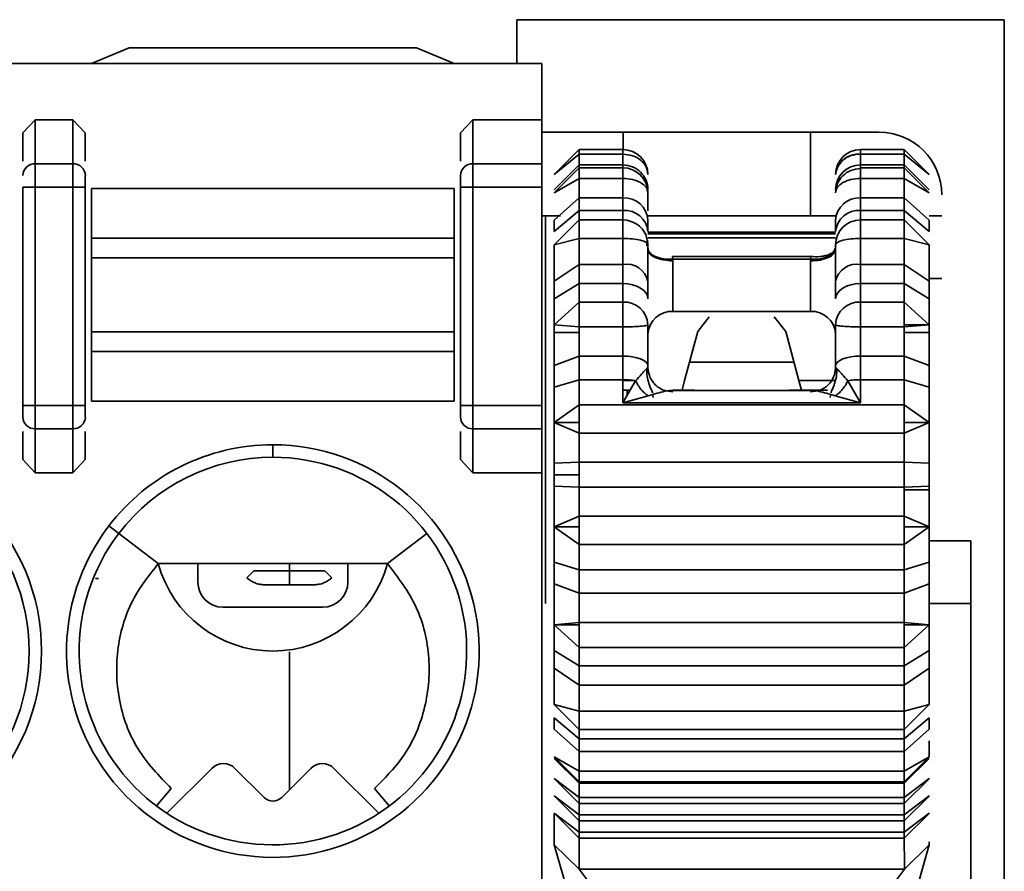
# Model space of a CAD drawing. Header units: millimetres. Extents: x 0 to 420, y 0 to 297.
# Tile 44 of 119: x 154.19 to 158.13, y 252.11 to 255.51. Entities that reach past the tile are written whole.
import ezdxf

# ---------------------------------------------------------------- set-up
doc = ezdxf.new("R2010")
doc.units = ezdxf.units.MM

msp = doc.modelspace()

# ---------------------------------------------------------------- linework, layer by layer
at = {"color": 7, "linetype": 'Continuous', "lineweight": 35}
for p, q in [((158.1315, 255.515), (156.1815, 255.515)), ((156.1815, 255.515), (156.1815, 255.34)), ((158.1315, 249.065), (158.1315, 255.515)), ((154.4815, 255.34), (154.6315, 255.4025)), ((154.6315, 255.4025), (155.7815, 255.4025)), ((155.7815, 255.4025), (155.9315, 255.34)), ((136.8243, 255.34), (156.2815, 255.34)), ((156.2815, 255.34), (156.2815, 255.1151)), ((154.2065, 255.0619), (154.2565, 255.1151)), ((154.2565, 255.1151), (154.4065, 255.1151)), ((154.2565, 255.1151), (154.2565, 254.9389)), ((154.4065, 254.9389), (154.4065, 255.1151)), ((154.4065, 255.1151), (154.4565, 255.0619)), ((155.9565, 255.0619), (156.0065, 255.1151)), ((156.0065, 255.1151), (156.0065, 254.9389)), ((156.0065, 255.1151), (156.2815, 255.1151)), ((156.2815, 255.1151), (156.2815, 254.9389)), ((154.2065, 255.0619), (154.2065, 254.9491)), ((154.4565, 254.9491), (154.4565, 255.0619)), ((155.9565, 255.0619), (155.9565, 254.9491)), ((157.6315, 255.065), (156.2815, 255.065)), ((156.6069, 255.065), (156.6069, 254.9952)), ((157.3569, 255.065), (157.3569, 254.7303)), ((156.4315, 254.9952), (156.3315, 254.8952)), ((156.6065, 254.9952), (156.4315, 254.9952)), ((156.4315, 254.977), (156.4315, 254.9952)), ((157.7315, 254.9952), (157.5565, 254.9952)), ((157.8315, 254.8952), (157.7315, 254.9952)), ((157.7315, 254.9952), (157.7315, 254.977)), ((156.3315, 254.8952), (156.4315, 254.977)), ((156.4315, 254.977), (156.6065, 254.977)), ((156.4315, 254.977), (156.4315, 254.9339)), ((156.6065, 254.977), (156.6065, 254.9339)), ((157.5565, 254.9339), (157.5565, 254.977)), ((157.5565, 254.977), (157.7315, 254.977)), ((157.7315, 254.9339), (157.7315, 254.977)), ((157.7315, 254.977), (157.8315, 254.8952)), ((154.2565, 254.9389), (154.2565, 254.8449)), ((154.2565, 254.9389), (154.4065, 254.9389)), ((154.4065, 254.8449), (154.4065, 254.9389)), ((156.0065, 254.9389), (156.0065, 254.8449)), ((156.2815, 254.9389), (156.0065, 254.9389)), ((156.2815, 254.9389), (156.2815, 254.8449)), ((156.4315, 254.9339), (156.3315, 254.8348)), ((156.4315, 254.9228), (156.3315, 254.8228)), ((156.4315, 254.9228), (156.4315, 254.9339)), ((156.6065, 254.9339), (156.4315, 254.9339)), ((156.6065, 254.9228), (156.4315, 254.9228)), ((156.4315, 254.8801), (156.4315, 254.9228)), ((157.7315, 254.9339), (157.5565, 254.9339)), ((157.7315, 254.9228), (157.5565, 254.9228)), ((157.7315, 254.9339), (157.7315, 254.9228)), ((157.8315, 254.8348), (157.7315, 254.9339)), ((157.8315, 254.8228), (157.7315, 254.9228)), ((157.7315, 254.9228), (157.7315, 254.8801)), ((156.3315, 254.8228), (156.4315, 254.8801)), ((156.4315, 254.8801), (156.6065, 254.8801)), ((156.4315, 254.8801), (156.4315, 254.8019)), ((156.6065, 254.8801), (156.6065, 254.8019)), ((157.5565, 254.8019), (157.5565, 254.8801)), ((157.5565, 254.8801), (157.7315, 254.8801)), ((157.7315, 254.8019), (157.7315, 254.8801)), ((157.7315, 254.8801), (157.8315, 254.8228)), ((154.2065, 254.8449), (154.2565, 254.8449)), ((154.2065, 254.8449), (154.2065, 253.9727)), ((154.2565, 253.9727), (154.2565, 254.8449)), ((154.2565, 254.8449), (154.4065, 254.8449)), ((154.4065, 254.8449), (154.4565, 254.8449)), ((154.4065, 254.8449), (154.4065, 253.9727)), ((154.4565, 253.9727), (154.4565, 254.8449)), ((154.4815, 254.6415), (154.4815, 254.84)), ((154.4815, 254.84), (155.9315, 254.84)), ((155.9315, 254.6415), (155.9315, 254.84)), ((156.0065, 254.8449), (155.9565, 254.8449)), ((155.9565, 254.8449), (155.9565, 253.9727)), ((156.2815, 254.8449), (156.0065, 254.8449)), ((156.0065, 254.8449), (156.0065, 253.9727)), ((156.2815, 254.8449), (156.2815, 253.9727)), ((156.4315, 254.8019), (156.3315, 254.7134)), ((156.4315, 254.7518), (156.4315, 254.8019)), ((156.6065, 254.8019), (156.4315, 254.8019)), ((156.6065, 254.7518), (156.6065, 254.8019)), ((157.5565, 254.8019), (157.5565, 254.7518)), ((157.7315, 254.8019), (157.5565, 254.8019)), ((157.7315, 254.8019), (157.7315, 254.7518)), ((157.8315, 254.7134), (157.7315, 254.8019)), ((156.2815, 254.7303), (156.2974, 254.7303)), ((156.2974, 254.7303), (156.2974, 253.1803)), ((156.2974, 254.7303), (156.3571, 254.7303)), ((156.3315, 254.6673), (156.4315, 254.7518)), ((156.4315, 254.7518), (156.4315, 254.7141)), ((156.4315, 254.7518), (156.6065, 254.7518)), ((156.6065, 254.7518), (156.6065, 254.7141)), ((156.7065, 254.7303), (157.4565, 254.7303)), ((157.5565, 254.7141), (157.5565, 254.7518)), ((157.5565, 254.7518), (157.7315, 254.7518)), ((157.7315, 254.7141), (157.7315, 254.7518)), ((157.7315, 254.7518), (157.8315, 254.6673)), ((157.8315, 254.7303), (157.8815, 254.7303)), ((156.4315, 254.7141), (156.3315, 254.6145)), ((156.3315, 254.7134), (156.3315, 254.6673)), ((156.4315, 254.6402), (156.4315, 254.7141)), ((156.6065, 254.7141), (156.4315, 254.7141)), ((156.6065, 254.6402), (156.6065, 254.7141)), ((156.7065, 254.6673), (156.7065, 254.7134)), ((157.4565, 254.7134), (157.4565, 254.6673)), ((157.5565, 254.7141), (157.5565, 254.6402)), ((157.7315, 254.7141), (157.5565, 254.7141)), ((157.7315, 254.7141), (157.7315, 254.6402)), ((157.8315, 254.6145), (157.7315, 254.7141)), ((157.8315, 254.7134), (157.8315, 254.6673)), ((154.4815, 254.5626), (154.4815, 254.6415)), ((154.4815, 254.6415), (155.9315, 254.6415)), ((155.9315, 254.5626), (155.9315, 254.6415)), ((156.3315, 254.6145), (156.4315, 254.6402)), ((156.4315, 254.6402), (156.6065, 254.6402)), ((156.4315, 254.6402), (156.4315, 254.5364)), ((156.6065, 254.6402), (156.6065, 254.5364)), ((157.4565, 254.6659), (156.7065, 254.6659)), ((157.5565, 254.5364), (157.5565, 254.6402)), ((157.5565, 254.6402), (157.7315, 254.6402)), ((157.7315, 254.5364), (157.7315, 254.6402)), ((157.7315, 254.6402), (157.8315, 254.6145)), ((154.4815, 254.2673), (154.4815, 254.5626)), ((154.4815, 254.5626), (155.9315, 254.5626)), ((155.9315, 254.2673), (155.9315, 254.5626)), ((156.805, 254.5682), (156.8062, 254.5568)), ((156.805, 254.5682), (157.3581, 254.568)), ((157.3565, 254.5568), (157.3581, 254.568)), ((156.4315, 254.5364), (156.3315, 254.4691)), ((156.4315, 254.4597), (156.4315, 254.5364)), ((156.6065, 254.5364), (156.4315, 254.5364)), ((156.6065, 254.4597), (156.6065, 254.5364)), ((156.8062, 254.5568), (157.3565, 254.5568)), ((156.8062, 254.5568), (156.8065, 254.5505)), ((156.8065, 254.5505), (156.8065, 254.3482)), ((157.3565, 254.5504), (157.3565, 254.5568)), ((157.3565, 254.3482), (157.3565, 254.5504)), ((157.5565, 254.5364), (157.5565, 254.4597)), ((157.7315, 254.5364), (157.5565, 254.5364)), ((157.7315, 254.5364), (157.7315, 254.4597)), ((157.8315, 254.4691), (157.7315, 254.5364)), ((156.3315, 254.4691), (156.3315, 254.3985)), ((156.3315, 254.3985), (156.4315, 254.4597)), ((156.4315, 254.4597), (156.6065, 254.4597)), ((156.4315, 254.4597), (156.4315, 254.3859)), ((156.6065, 254.4597), (156.6065, 254.3859)), ((156.7065, 254.3985), (156.7065, 254.4691)), ((157.4565, 254.4691), (157.4565, 254.3985)), ((157.5565, 254.3859), (157.5565, 254.4597)), ((157.5565, 254.4597), (157.7315, 254.4597)), ((157.7315, 254.3859), (157.7315, 254.4597)), ((157.7315, 254.4597), (157.8315, 254.3985)), ((157.8315, 254.4691), (157.8315, 254.3985)), ((156.4315, 254.3859), (156.3315, 254.2952)), ((156.4315, 254.2864), (156.4315, 254.3859)), ((156.6065, 254.3859), (156.4315, 254.3859)), ((156.6065, 254.2864), (156.6065, 254.3859)), ((157.5565, 254.3859), (157.5565, 254.2864)), ((157.7315, 254.3859), (157.5565, 254.3859)), ((157.7315, 254.3859), (157.7315, 254.2952)), ((157.8315, 254.2952), (157.7315, 254.3859)), ((156.8065, 254.3482), (157.3565, 254.3482)), ((156.9513, 254.3264), (156.9057, 254.2684)), ((157.2118, 254.3264), (157.2574, 254.2684)), ((156.3315, 254.2643), (156.3315, 254.2952)), ((156.3315, 254.2952), (156.4315, 254.2864)), ((156.4315, 254.2864), (156.6065, 254.2864)), ((156.4315, 254.2643), (156.4315, 254.2864)), ((156.6065, 254.2864), (156.6065, 254.1694)), ((157.5565, 254.1694), (157.5565, 254.2864)), ((157.5565, 254.2864), (157.7315, 254.2864)), ((157.7315, 254.2864), (157.7315, 254.2952)), ((157.7315, 254.2952), (157.8315, 254.2952)), ((157.7315, 254.2864), (157.8315, 254.2952)), ((157.7315, 254.2864), (157.7315, 254.2643)), ((157.8315, 254.2952), (157.8315, 254.2643)), ((154.4815, 254.1884), (154.4815, 254.2673)), ((155.9315, 254.2673), (154.4815, 254.2673)), ((155.9315, 254.1884), (155.9315, 254.2673)), ((156.3315, 254.2643), (156.3315, 254.1315)), ((156.3315, 254.2643), (156.4315, 254.2643)), ((156.4315, 254.2643), (156.4315, 254.1694)), ((156.9057, 254.2684), (156.853, 254.0717)), ((157.2574, 254.2684), (157.3101, 254.0717)), ((157.7315, 254.1694), (157.7315, 254.2643)), ((157.7315, 254.2643), (157.8315, 254.2643)), ((157.8315, 254.2643), (157.8315, 254.1315)), ((154.4815, 253.99), (154.4815, 254.1884)), ((154.4815, 254.1884), (155.9315, 254.1884)), ((155.9315, 253.99), (155.9315, 254.1884)), ((156.4315, 254.1694), (156.3315, 254.1315)), ((156.4315, 254.0753), (156.4315, 254.1694)), ((156.6065, 254.1694), (156.4315, 254.1694)), ((156.6065, 254.0753), (156.6065, 254.1694)), ((157.5565, 254.1694), (157.5565, 254.0753)), ((157.7315, 254.1694), (157.5565, 254.1694)), ((157.7315, 254.0753), (157.7315, 254.1694)), ((157.8315, 254.1315), (157.7315, 254.1694)), ((156.3315, 254.1315), (156.3315, 254.0449)), ((156.7065, 254.1315), (156.7065, 254.1231)), ((157.4565, 254.1315), (157.4565, 254.1231)), ((157.8315, 254.1315), (157.8315, 254.0449)), ((156.7065, 254.1231), (156.7065, 254.1042)), ((157.4565, 254.1042), (157.4565, 254.1231)), ((156.3315, 254.0449), (156.4315, 254.0753)), ((156.4315, 254.0753), (156.4315, 253.9744)), ((156.4315, 254.0753), (156.6065, 254.0753)), ((156.6065, 254.0753), (156.6065, 253.983)), ((156.6279, 254.0202), (156.657, 254.0712)), ((156.853, 254.0717), (156.8428, 254.0337)), ((157.3101, 254.0717), (157.3203, 254.0337)), ((157.5061, 254.0712), (157.5565, 253.983)), ((157.5565, 253.983), (157.5565, 254.0753)), ((157.5565, 254.0753), (157.7315, 254.0753)), ((157.7315, 254.0753), (157.7315, 253.9744)), ((157.7315, 254.0753), (157.8315, 254.0449)), ((156.6065, 254.0337), (156.6356, 254.0337)), ((156.6065, 253.983), (156.6279, 254.0202)), ((156.7075, 254.0112), (156.6065, 253.983)), ((156.7274, 254.0038), (156.7262, 254.0119)), ((157.3683, 254.0319), (156.7949, 254.0319)), ((156.8065, 254.0337), (156.891, 254.0337)), ((156.8448, 254.0414), (156.8428, 254.0337)), ((157.2701, 254.0337), (157.4241, 254.0337)), ((157.4369, 254.0119), (157.4357, 254.0038)), ((157.5565, 253.983), (157.4556, 254.0112)), ((154.2565, 253.9727), (154.2065, 253.9727)), ((154.2565, 253.8787), (154.2565, 253.9727)), ((154.4065, 253.9727), (154.2565, 253.9727)), ((154.4065, 253.8787), (154.4065, 253.9727)), ((154.4565, 253.9727), (154.4065, 253.9727)), ((155.9315, 253.99), (154.4815, 253.99)), ((156.0065, 253.9727), (155.9565, 253.9727)), ((156.0065, 253.9727), (156.0065, 253.8787)), ((156.2815, 253.9727), (156.0065, 253.9727)), ((156.2815, 253.9727), (156.2815, 253.8787)), ((156.4315, 253.9744), (156.3315, 253.9036)), ((156.4315, 253.9036), (156.4315, 253.9744)), ((157.7315, 253.9744), (156.4315, 253.9744)), ((156.6065, 253.983), (157.5565, 253.983)), ((157.7315, 253.9036), (157.7315, 253.9744)), ((157.8315, 253.9036), (157.7315, 253.9744)), ((156.4315, 253.9036), (156.3315, 253.9036)), ((156.3315, 253.9036), (156.4315, 253.8612)), ((156.4315, 253.8612), (156.4315, 253.9036)), ((157.7315, 253.8612), (157.7315, 253.9036)), ((157.8315, 253.9036), (157.7315, 253.9036)), ((157.7315, 253.8612), (157.8315, 253.9036)), ((154.2065, 253.8686), (154.2065, 253.7557)), ((154.4065, 253.8787), (154.2565, 253.8787)), ((154.2565, 253.7025), (154.2565, 253.8787)), ((154.4065, 253.7025), (154.4065, 253.8787)), ((154.4565, 253.7557), (154.4565, 253.8686)), ((155.9565, 253.8686), (155.9565, 253.7557)), ((156.2815, 253.8787), (156.0065, 253.8787)), ((156.0065, 253.8787), (156.0065, 253.7025)), ((156.2815, 253.8787), (156.2815, 253.7025)), ((156.4315, 253.8612), (157.7315, 253.8612)), ((156.4315, 253.8612), (156.4315, 253.7453)), ((157.7315, 253.8612), (157.7315, 253.7453)), ((155.2065, 253.765), (155.2065, 253.815)), ((154.2565, 253.7025), (154.2065, 253.7557)), ((154.4565, 253.7557), (154.4065, 253.7025)), ((156.0065, 253.7025), (155.9565, 253.7557)), ((156.4315, 253.7453), (156.3314, 253.7413)), ((156.3314, 253.7413), (156.3315, 253.6952)), ((156.3315, 253.7413), (156.3315, 253.7553)), ((157.7315, 253.7453), (156.4315, 253.7453)), ((156.4315, 253.6952), (156.4315, 253.7453)), ((157.8315, 253.7413), (157.7315, 253.7453)), ((157.7315, 253.6451), (157.7315, 253.7453)), ((157.8315, 253.7553), (157.8315, 253.7413)), ((157.8315, 253.7413), (157.8315, 253.6952)), ((154.4065, 253.7025), (154.2565, 253.7025)), ((156.2815, 253.7025), (156.0065, 253.7025)), ((156.2815, 253.7025), (156.2815, 250.4774)), ((156.3315, 253.6952), (156.3315, 253.6491)), ((156.4315, 253.6952), (156.3315, 253.6952)), ((156.4315, 253.6451), (156.4315, 253.6952)), ((157.8315, 253.6952), (157.8315, 253.6491)), ((156.3315, 253.6351), (156.3315, 253.6491)), ((156.3315, 253.6491), (156.4315, 253.6451)), ((156.4315, 253.6451), (156.4315, 253.5292)), ((156.4315, 253.6451), (157.7315, 253.6451)), ((157.7315, 253.6451), (157.8315, 253.6491)), ((157.7315, 253.6351), (157.7315, 253.6451)), ((157.7315, 253.6351), (157.7315, 253.5292)), ((157.7315, 253.6351), (157.8315, 253.6351)), ((157.8315, 253.6491), (157.8315, 253.6351)), ((156.4315, 253.5292), (156.3315, 253.4868)), ((157.7315, 253.5292), (156.4315, 253.5292)), ((156.4315, 253.4868), (156.4315, 253.5292)), ((157.7315, 253.4868), (157.7315, 253.5292)), ((157.8315, 253.4868), (157.7315, 253.5292)), ((154.5509, 253.4907), (154.5906, 253.4604)), ((154.7483, 253.3399), (154.5907, 253.4603)), ((155.8224, 253.4603), (155.6648, 253.3399)), ((156.4315, 253.4868), (156.3315, 253.4868)), ((156.3315, 253.4868), (156.4315, 253.416)), ((156.4315, 253.416), (156.4315, 253.4868)), ((157.7315, 253.416), (157.7315, 253.4868)), ((157.8315, 253.4868), (157.7315, 253.4868)), ((157.7315, 253.416), (157.8315, 253.4868)), ((157.8315, 253.4303), (157.9974, 253.4303)), ((157.9974, 253.1803), (157.9974, 253.4303)), ((156.4315, 253.416), (157.7315, 253.416)), ((156.4315, 253.416), (156.4315, 253.3151)), ((157.7315, 253.416), (157.7315, 253.3151)), ((154.7483, 253.34), (155.6648, 253.34)), ((154.9065, 253.2652), (154.9065, 253.34)), ((155.2724, 253.34), (155.2724, 253.3104)), ((155.5065, 253.34), (155.5065, 253.2652)), ((156.4315, 253.3151), (156.3315, 253.3455)), ((156.3315, 253.3455), (156.3315, 253.2589)), ((157.8315, 253.3455), (157.7315, 253.3151)), ((157.8315, 253.3455), (157.8315, 253.2589)), ((155.103, 253.2833), (155.1301, 253.3104)), ((155.1301, 253.3104), (155.2724, 253.3104)), ((155.2724, 253.3104), (155.2724, 253.2553)), ((155.2724, 253.3104), (155.4147, 253.3104)), ((155.4147, 253.3104), (155.4418, 253.2833)), ((157.7315, 253.3151), (156.4315, 253.3151)), ((156.4315, 253.221), (156.4315, 253.3151)), ((157.7315, 253.221), (157.7315, 253.3151)), ((154.5096, 253.2801), (154.4978, 253.2801)), ((155.1724, 253.2553), (155.2724, 253.2553)), ((155.2724, 253.2553), (155.3724, 253.2553)), ((156.3315, 253.2589), (156.4315, 253.221)), ((156.3315, 253.2589), (156.3315, 253.1261)), ((156.4315, 253.221), (157.7315, 253.221)), ((156.4315, 253.221), (156.4315, 253.104)), ((157.7315, 253.221), (157.8315, 253.2589)), ((157.7315, 253.221), (157.7315, 253.104)), ((157.8315, 253.2589), (157.8315, 253.1261)), ((155.4065, 253.1652), (155.0065, 253.1652)), ((157.9974, 253.1803), (157.9974, 249.3303)), ((156.3315, 253.0952), (156.3315, 253.1261)), ((156.4315, 253.104), (156.3315, 253.0952)), ((157.7315, 253.104), (156.4315, 253.104)), ((156.4315, 253.104), (156.4315, 253.0952)), ((157.8315, 253.0952), (157.7315, 253.104)), ((157.7315, 253.104), (157.7315, 253.0952)), ((157.8315, 253.1261), (157.8315, 253.0952)), ((156.3315, 253.0952), (156.4315, 253.0045)), ((156.4315, 253.0952), (156.3315, 253.0952)), ((156.4315, 253.0045), (156.4315, 253.0952)), ((157.7315, 253.0045), (157.7315, 253.0952)), ((157.7315, 253.0045), (157.8315, 253.0952)), ((157.8315, 253.0952), (157.7315, 253.0952)), ((155.2724, 252.9868), (155.2724, 252.4353)), ((156.3315, 252.9919), (156.3315, 252.9213)), ((156.4315, 252.9307), (156.3315, 252.9919)), ((156.4315, 253.0045), (157.7315, 253.0045)), ((156.4315, 253.0045), (156.4315, 252.9307)), ((157.7315, 253.0045), (157.7315, 252.9307)), ((157.8315, 252.9919), (157.7315, 252.9307)), ((157.8315, 252.9919), (157.8315, 252.9213)), ((156.3315, 252.9213), (156.4315, 252.854)), ((157.7315, 252.9307), (156.4315, 252.9307)), ((156.4315, 252.854), (156.4315, 252.9307)), ((157.7315, 252.854), (157.7315, 252.9307)), ((157.7315, 252.854), (157.8315, 252.9213)), ((156.4315, 252.854), (157.7315, 252.854)), ((156.4315, 252.854), (156.4315, 252.7502)), ((157.7315, 252.854), (157.7315, 252.7502)), ((156.4315, 252.7502), (156.3315, 252.7759)), ((156.3315, 252.7759), (156.4315, 252.6763)), ((157.7315, 252.7502), (156.4315, 252.7502)), ((156.4315, 252.6763), (156.4315, 252.7502)), ((157.8315, 252.7759), (157.7315, 252.7502)), ((157.7315, 252.6763), (157.8315, 252.7759)), ((157.7315, 252.6763), (157.7315, 252.7502)), ((156.3315, 252.7231), (156.3315, 252.677)), ((156.4315, 252.6386), (156.3315, 252.7231)), ((157.8315, 252.7231), (157.7315, 252.6386)), ((157.8315, 252.7231), (157.8315, 252.677)), ((156.3315, 252.677), (156.4315, 252.5885)), ((156.4315, 252.6763), (157.7315, 252.6763)), ((156.4315, 252.6763), (156.4315, 252.6386)), ((157.7315, 252.5885), (157.8315, 252.677)), ((157.7315, 252.6763), (157.7315, 252.6386)), ((157.7315, 252.6386), (156.4315, 252.6386)), ((156.4315, 252.5885), (156.4315, 252.6386)), ((157.7315, 252.5885), (157.7315, 252.6386)), ((156.3315, 252.5676), (156.4315, 252.4676)), ((156.4315, 252.5103), (156.3315, 252.5676)), ((156.3315, 252.5607), (156.4315, 252.4622)), ((156.4315, 252.5885), (157.7315, 252.5885)), ((156.4315, 252.5885), (156.4315, 252.5103)), ((157.7315, 252.5885), (157.7315, 252.5103)), ((157.7315, 252.4676), (157.8315, 252.5676)), ((157.8315, 252.5676), (157.7315, 252.5103)), ((157.7315, 252.4622), (157.8315, 252.5607)), ((154.7826, 252.3412), (154.9624, 252.521)), ((155.055, 252.521), (155.1712, 252.4048)), ((155.2419, 252.4048), (155.3581, 252.521)), ((155.4507, 252.521), (155.6305, 252.3412)), ((156.4315, 252.4047), (156.3315, 252.4802)), ((156.3315, 252.4802), (156.3322, 252.4796)), ((156.3322, 252.4795), (156.4315, 252.3802)), ((157.7315, 252.5103), (156.4315, 252.5103)), ((156.4315, 252.4676), (156.4315, 252.5103)), ((157.7315, 252.4676), (157.7315, 252.5103)), ((157.8315, 252.4802), (157.7315, 252.4047)), ((157.7315, 252.3802), (157.8309, 252.4795)), ((157.8309, 252.4796), (157.8315, 252.4802)), ((154.8004, 252.44), (154.7409, 252.3704)), ((155.6127, 252.44), (155.6722, 252.3705)), ((156.4315, 252.4676), (157.7315, 252.4676)), ((156.4315, 252.4622), (156.4315, 252.4676)), ((156.4315, 252.4622), (157.7315, 252.4622)), ((156.4315, 252.4622), (156.4315, 252.4047)), ((157.7315, 252.4622), (157.7315, 252.4676)), ((157.7315, 252.4622), (157.7315, 252.4047)), ((156.4315, 252.3352), (156.3315, 252.4107)), ((156.3315, 252.4107), (156.3322, 252.4101)), ((156.3322, 252.41), (156.4315, 252.3107)), ((157.7315, 252.4047), (156.4315, 252.4047)), ((156.4315, 252.3802), (156.4315, 252.4047)), ((157.8315, 252.4107), (157.7315, 252.3352)), ((157.7315, 252.3107), (157.8309, 252.41)), ((157.7315, 252.3802), (157.7315, 252.4047)), ((157.8309, 252.4101), (157.8315, 252.4107)), ((156.4315, 252.3802), (157.7315, 252.3802)), ((156.4315, 252.3802), (156.4315, 252.3352)), ((157.7315, 252.3802), (157.7315, 252.3352)), ((156.4315, 252.2658), (156.3315, 252.3412)), ((156.3315, 252.3412), (156.3322, 252.3406)), ((156.3315, 252.3408), (156.3315, 252.2154)), ((156.3322, 252.3406), (156.4315, 252.2412)), ((157.7315, 252.3352), (156.4315, 252.3352)), ((156.4315, 252.3107), (156.4315, 252.3352)), ((157.8315, 252.3412), (157.7315, 252.2658)), ((157.7315, 252.2412), (157.8309, 252.3406)), ((157.7315, 252.3107), (157.7315, 252.3352)), ((157.8309, 252.3406), (157.8315, 252.3412)), ((156.4315, 252.3107), (157.7315, 252.3107)), ((156.4315, 252.3107), (156.4315, 252.2658)), ((157.7315, 252.3107), (157.7315, 252.2658)), ((156.4315, 252.2607), (156.4314, 252.1173)), ((157.7315, 252.2658), (156.4315, 252.2658)), ((156.4315, 252.2412), (156.4315, 252.2658)), ((156.4315, 252.2412), (157.7315, 252.2412)), ((157.7315, 252.2412), (157.7315, 252.2658)), ((157.7319, 252.1173), (157.7315, 252.2607)), ((156.3315, 252.2154), (156.4314, 252.1175)), ((156.3315, 252.2154), (156.4566, 251.7813)), ((157.8315, 252.2154), (157.7065, 251.7813)), ((157.8316, 252.2154), (157.7321, 252.1178)), ((157.8315, 252.227), (157.8315, 252.2154)), ((157.7319, 252.118), (156.4314, 252.118)), ((156.4314, 252.118), (156.5129, 252.009)), ((157.7321, 252.1178), (157.6502, 252.009))]:
    msp.add_line(p, q, dxfattribs=at)
at = {"color": 8, "linetype": 'Continuous', "lineweight": 35}
for p, q in [((156.6065, 254.977), (156.6065, 254.9952)), ((157.5565, 254.9952), (157.5565, 254.977)), ((156.6065, 254.9228), (156.6065, 254.9339)), ((156.6065, 254.8801), (156.6065, 254.9228)), ((157.5565, 254.9339), (157.5565, 254.9228)), ((157.5565, 254.9228), (157.5565, 254.8801)), ((156.7065, 254.6592), (157.4565, 254.6592)), ((157.4565, 254.6428), (156.7065, 254.6428)), ((156.7049, 254.6326), (156.7065, 254.6145)), ((156.7133, 254.5838), (156.712, 254.5838)), ((157.4497, 254.5838), (157.4435, 254.5838)), ((157.8315, 254.4803), (157.8815, 254.4803)), ((156.8728, 254.1456), (157.2903, 254.1456)), ((156.6539, 254.0717), (156.6065, 254.0717)), ((157.3101, 254.0717), (157.4558, 254.0717)), ((156.6231, 254.0118), (156.6231, 254.0337)), ((157.8315, 253.1803), (157.9974, 253.1803))]:
    msp.add_line(p, q, dxfattribs=at)
at = {"color": 7, "linetype": 'Continuous', "lineweight": 35, "flags": 128}
for points in [[(156.7065, 254.3985), (156.7046, 254.4105), (156.6989, 254.4219), (156.6897, 254.4325), (156.6773, 254.4418), (156.6621, 254.4494), (156.6448, 254.455), (156.6261, 254.4585), (156.6065, 254.4597)], [(157.5565, 254.4597), (157.537, 254.4585), (157.5183, 254.455), (157.501, 254.4494), (157.4858, 254.4418), (157.4734, 254.4325), (157.4642, 254.4219), (157.4585, 254.4105), (157.4565, 254.3985)], [(156.7065, 254.1315), (156.7046, 254.1389), (156.6989, 254.146), (156.6897, 254.1526), (156.6773, 254.1583), (156.6621, 254.163), (156.6448, 254.1665), (156.6261, 254.1687), (156.6065, 254.1694)], [(157.5565, 254.1694), (157.537, 254.1687), (157.5183, 254.1665), (157.501, 254.163), (157.4858, 254.1583), (157.4734, 254.1526), (157.4642, 254.146), (157.4585, 254.1389), (157.4565, 254.1315)]]:
    msp.add_lwpolyline(points, dxfattribs=at)
at = {"color": 7, "linetype": 'Continuous', "lineweight": 35}
for centre, radius, start, end in [((157.6315, 254.815), 0.25, 0, 90), ((156.6065, 254.8952), 0.1, 0.4881, 90), ((157.5565, 254.8952), 0.1, 90, 180), ((157.5483, 254.8851), 0.0923, 84.8714, 173.7252), ((154.2551, 254.8904), 0.0486, 88.2762, 178.1614), ((154.408, 254.8904), 0.0486, 1.8368, 91.7256), ((156.0051, 254.8904), 0.0486, 88.2762, 178.1614), ((156.607, 254.8344), 0.0995, 0.2599, 90.2606), ((156.6065, 254.8228), 0.1, 0.1897, 90), ((157.5561, 254.8344), 0.0996, 89.7428, 179.7368), ((156.612, 254.7073), 0.0948, 3.6904, 93.2702), ((157.5511, 254.7073), 0.0948, 86.7332, 176.3061), ((156.6137, 254.6589), 0.0932, 5.1935, 94.3914), ((157.5494, 254.6589), 0.0933, 85.6121, 174.803), ((157.5564, 254.6143), 0.0998, 89.8951, 179.8916), ((156.6202, 254.4488), 0.0887, 13.2489, 98.8744), ((157.5429, 254.4488), 0.0887, 81.1292, 166.7475), ((156.611, 254.2903), 0.0957, 2.9335, 92.6625), ((157.5521, 254.2903), 0.0957, 87.3409, 177.0631), ((156.8013, 254.2534), 0.095, 86.8443, 176.4518), ((157.3618, 254.2534), 0.095, 3.5482, 93.1557), ((156.6078, 253.7823), 0.2931, 80.3338, 90.2474), ((154.2551, 253.9273), 0.0486, 181.8381, 271.7249), ((154.408, 253.9273), 0.0486, 268.2733, 358.1637), ((156.0051, 253.9273), 0.0486, 181.8381, 271.7249), ((153.4565, 252.99), 0.825, 270, 90), ((155.2065, 252.99), 0.825, 142.6288, 90), ((155.2065, 252.99), 0.825, 90, 142.6288), ((153.4565, 252.99), 0.775, 270, 90), ((155.2065, 252.99), 0.775, 142.6288, 90), ((155.2065, 252.99), 0.775, 90, 142.6288), ((155.2065, 253.4652), 0.475, 195.2825, 344.7175), ((155.0065, 253.2652), 0.1, 180, 270), ((155.4065, 253.2652), 0.1, 270, 0), ((155.0087, 252.4746), 0.0655, 45, 135), ((155.4044, 252.4746), 0.0655, 45, 135), ((155.2065, 252.4402), 0.05, 225, 315.0001)]:
    msp.add_arc(centre, radius, start, end, dxfattribs=at)
at = {"color": 8, "linetype": 'Continuous', "lineweight": 35}
msp.add_arc((156.6066, 254.6141), 0.1, 22.8157, 90.0579, dxfattribs=at)
at = {"color": 7, "linetype": 'Continuous', "lineweight": 35}
for points, knots in [([(156.7065, 254.8952), (156.705, 254.9059), (156.702, 254.9274), (156.6789, 254.9544), (156.6459, 254.9734), (156.6196, 254.9758), (156.6065, 254.977)], [0, 0, 0, 0, 0.249993, 0.49999, 0.749994, 1, 1, 1, 1]), ([(157.4565, 254.8952), (157.458, 254.906), (157.4611, 254.9276), (157.4842, 254.9548), (157.5172, 254.9738), (157.5434, 254.9763), (157.5565, 254.9775)], [0, 0, 0, 0, 0.250003, 0.500005, 0.74999, 1, 1, 1, 1]), ([(157.4565, 254.8228), (157.458, 254.8355), (157.4611, 254.8608), (157.4842, 254.8927), (157.5172, 254.915), (157.5434, 254.9179), (157.5565, 254.9194)], [0, 0, 0, 0, 0.250004, 0.5000036, 0.7499901, 1, 1, 1, 1]), ([(154.4565, 254.8449), (154.4565, 254.85), (154.4565, 254.8602), (154.4565, 254.8739), (154.4565, 254.8855), (154.4565, 254.8898), (154.4565, 254.8919)], [0, 0, 0, 0, 0.24821, 0.499723, 0.748436, 1, 1, 1, 1]), ([(155.9565, 254.8919), (155.9565, 254.8898), (155.9565, 254.8855), (155.9565, 254.874), (155.9565, 254.8603), (155.9565, 254.8501), (155.9565, 254.8449)], [0, 0, 0, 0, 0.248589, 0.499995, 0.748809, 1, 1, 1, 1]), ([(156.7065, 254.8228), (156.705, 254.8303), (156.702, 254.8453), (156.6789, 254.8643), (156.6459, 254.8775), (156.6196, 254.8792), (156.6065, 254.8801)], [0, 0, 0, 0, 0.249995, 0.499994, 0.749995, 1, 1, 1, 1]), ([(157.5565, 254.8801), (157.5434, 254.8792), (157.5172, 254.8775), (157.4842, 254.8643), (157.4611, 254.8453), (157.458, 254.8303), (157.4565, 254.8228)], [0, 0, 0, 0, 0.25001, 0.499995, 0.749998, 1, 1, 1, 1]), ([(156.7065, 254.751), (156.7065, 254.7541), (156.7065, 254.7725), (156.7065, 254.8), (156.7065, 254.8228)], [0, 0, 0, 0, 0.168387, 1, 1, 1, 1]), ([(156.7065, 254.6145), (156.705, 254.6178), (156.702, 254.6246), (156.6789, 254.6331), (156.6459, 254.6391), (156.6196, 254.6398), (156.6065, 254.6402)], [0, 0, 0, 0, 0.249999, 0.499992, 0.749994, 1, 1, 1, 1]), ([(156.7019, 254.611), (156.7029, 254.6186), (156.705, 254.6339), (156.7001, 254.6485), (156.6976, 254.6558)], [0, 0, 0, 0, 0.4961305, 1, 1, 1, 1]), ([(157.5565, 254.6402), (157.5434, 254.6398), (157.5172, 254.6391), (157.4842, 254.6331), (157.4611, 254.6246), (157.458, 254.6178), (157.4565, 254.6145)], [0, 0, 0, 0, 0.25001, 0.499996, 0.749993, 1, 1, 1, 1]), ([(156.3315, 254.6145), (156.3315, 254.5879), (156.3315, 254.5346), (156.3315, 254.4909), (156.3315, 254.4691)], [0, 0, 0, 0, 0.4999998, 1, 1, 1, 1]), ([(156.8062, 254.5568), (156.7936, 254.5568), (156.7743, 254.5568), (156.7511, 254.5619), (156.7351, 254.5675), (156.7222, 254.5749), (156.7098, 254.5859), (156.7077, 254.5955), (156.7064, 254.6017)], [0, 0, 0, 0, 0.239461, 0.368372, 0.5, 0.631647, 0.760545, 1, 1, 1, 1]), ([(156.7065, 254.4691), (156.7065, 254.4909), (156.7065, 254.5345), (156.7065, 254.5878), (156.7065, 254.6145)], [0, 0, 0, 0, 0.5, 1, 1, 1, 1]), ([(157.4567, 254.6018), (157.4554, 254.5956), (157.4533, 254.5859), (157.4408, 254.5749), (157.4279, 254.5675), (157.4118, 254.5618), (157.3885, 254.5568), (157.3691, 254.5568), (157.3565, 254.5568)], [0, 0, 0, 0, 0.239514, 0.368469, 0.500152, 0.631796, 0.760693, 1, 1, 1, 1]), ([(157.4573, 254.6075), (157.456, 254.6013), (157.454, 254.5918), (157.4416, 254.5815), (157.4288, 254.5748), (157.4129, 254.5701), (157.3898, 254.5663), (157.3706, 254.5673), (157.3581, 254.568)], [0, 0, 0, 0, 0.239482, 0.368394, 0.500039, 0.631676, 0.760577, 1, 1, 1, 1]), ([(157.4565, 254.6145), (157.4565, 254.5878), (157.4565, 254.5345), (157.4565, 254.4909), (157.4565, 254.4691)], [0, 0, 0, 0, 0.500001, 1, 1, 1, 1]), ([(157.8315, 254.6145), (157.8315, 254.5879), (157.8315, 254.5346), (157.8315, 254.4909), (157.8315, 254.4691)], [0, 0, 0, 0, 0.500002, 1, 1, 1, 1]), ([(156.7065, 254.5965), (156.7081, 254.5904), (156.7111, 254.5784), (156.7342, 254.5632), (156.7672, 254.5525), (156.7934, 254.5512), (156.8065, 254.5505)], [0, 0, 0, 0, 0.25, 0.500003, 0.750011, 1, 1, 1, 1]), ([(157.4565, 254.5964), (157.455, 254.5903), (157.452, 254.5783), (157.4289, 254.5631), (157.3959, 254.5525), (157.3697, 254.5511), (157.3565, 254.5504)], [0, 0, 0, 0, 0.249997, 0.499996, 0.750006, 1, 1, 1, 1]), ([(156.3315, 254.3985), (156.3315, 254.3774), (156.3315, 254.3352), (156.3315, 254.3085), (156.3315, 254.2952)], [0, 0, 0, 0, 0.5000016, 1, 1, 1, 1]), ([(157.8315, 254.3985), (157.8315, 254.3774), (157.8315, 254.3352), (157.8315, 254.3085), (157.8315, 254.2952)], [0, 0, 0, 0, 0.500002, 1, 1, 1, 1]), ([(156.7065, 254.2952), (156.705, 254.294), (156.702, 254.2917), (156.6789, 254.2888), (156.6459, 254.2868), (156.6196, 254.2865), (156.6065, 254.2864)], [0, 0, 0, 0, 0.249997, 0.499991, 0.749995, 1, 1, 1, 1]), ([(156.7065, 254.1315), (156.7065, 254.158), (156.7065, 254.2111), (156.7065, 254.2672), (156.7065, 254.2952)], [0, 0, 0, 0, 0.5, 1, 1, 1, 1]), ([(157.4565, 254.2952), (157.4565, 254.2672), (157.4565, 254.2111), (157.4565, 254.158), (157.4565, 254.1315)], [0, 0, 0, 0, 0.5, 1, 1, 1, 1]), ([(157.5565, 254.2864), (157.5434, 254.2865), (157.5172, 254.2868), (157.4842, 254.2888), (157.4611, 254.2917), (157.458, 254.294), (157.4565, 254.2952)], [0, 0, 0, 0, 0.250009, 0.499996, 0.749995, 1, 1, 1, 1]), ([(156.657, 254.0712), (156.6652, 254.08), (156.6781, 254.0939), (156.693, 254.1115), (156.704, 254.1228), (156.7058, 254.123), (156.7065, 254.1231)], [0, 0, 0, 0, 0.326697, 0.514473, 0.785441, 1, 1, 1, 1]), ([(156.7104, 254.0606), (156.7073, 254.0696), (156.7007, 254.0894), (156.7017, 254.1109), (156.7022, 254.1227)], [0, 0, 0, 0, 0.455446, 1, 1, 1, 1]), ([(156.7065, 254.1231), (156.7079, 254.1109), (156.7099, 254.0923), (156.7224, 254.0698), (156.7353, 254.0543), (156.7513, 254.0419), (156.7746, 254.0299), (156.794, 254.0279), (156.8065, 254.0266)], [0, 0, 0, 0, 0.239453, 0.368359, 0.499992, 0.63165, 0.760557, 1, 1, 1, 1]), ([(157.3565, 254.0266), (157.3697, 254.028), (157.3959, 254.0309), (157.4289, 254.0532), (157.452, 254.0851), (157.455, 254.1104), (157.4565, 254.1231)], [0, 0, 0, 0, 0.2499884, 0.4999964, 0.7500003, 1, 1, 1, 1]), ([(157.4609, 254.1227), (157.4614, 254.111), (157.4624, 254.0895), (157.4558, 254.0697), (157.4527, 254.0606)], [0, 0, 0, 0, 0.544376, 1, 1, 1, 1]), ([(157.4565, 254.1231), (157.4573, 254.123), (157.4592, 254.1229), (157.4703, 254.1112), (157.4854, 254.0935), (157.4981, 254.0798), (157.5061, 254.0712)], [0, 0, 0, 0, 0.214469, 0.495923, 0.680557, 1, 1, 1, 1]), ([(156.657, 254.0712), (156.6601, 254.0652), (156.6664, 254.0527), (156.6786, 254.036), (156.6925, 254.0212), (156.7025, 254.0146), (156.7075, 254.0112)], [0, 0, 0, 0, 0.23262, 0.480197, 0.738028, 1, 1, 1, 1]), ([(156.7246, 254.0221), (156.7246, 254.0229), (156.7237, 254.0299), (156.7148, 254.0433), (156.711, 254.0582), (156.7104, 254.0606)], [0, 0, 0, 0, 0.092651, 0.849931, 1, 1, 1, 1]), ([(157.4527, 254.0606), (157.4521, 254.0582), (157.4483, 254.0433), (157.4394, 254.0299), (157.4386, 254.0229), (157.4385, 254.0221)], [0, 0, 0, 0, 0.1497, 0.907114, 1, 1, 1, 1]), ([(157.5061, 254.0712), (157.5028, 254.0648), (157.4962, 254.0519), (157.4836, 254.035), (157.4699, 254.0207), (157.4603, 254.0143), (157.4556, 254.0112)], [0, 0, 0, 0, 0.247004, 0.499991, 0.753014, 1, 1, 1, 1]), ([(157.5565, 254.0753), (157.5477, 254.0752), (157.5299, 254.0748), (157.514, 254.0724), (157.5061, 254.0712)], [0, 0, 0, 0, 0.50002, 1, 1, 1, 1]), ([(156.3315, 254.0449), (156.3315, 254.0188), (156.3315, 253.9665), (156.3315, 253.9246), (156.3315, 253.9036)], [0, 0, 0, 0, 0.5, 1, 1, 1, 1]), ([(156.8065, 254.0266), (156.8057, 254.028), (156.8041, 254.0309), (156.7949, 254.0327), (156.7671, 254.0281), (156.7314, 254.018), (156.7075, 254.0112)], [0, 0, 0, 0, 0.118984, 0.237791, 0.488268, 1, 1, 1, 1]), ([(157.4556, 254.0112), (157.4317, 254.018), (157.396, 254.0281), (157.3682, 254.0327), (157.3591, 254.0309), (157.3574, 254.028), (157.3565, 254.0266)], [0, 0, 0, 0, 0.511773, 0.761941, 0.880834, 1, 1, 1, 1]), ([(157.8315, 254.0449), (157.8315, 254.0188), (157.8315, 253.9665), (157.8315, 253.9246), (157.8315, 253.9036)], [0, 0, 0, 0, 0.500002, 1, 1, 1, 1]), ([(154.2065, 253.9727), (154.2065, 253.9676), (154.2065, 253.9574), (154.2065, 253.9437), (154.2065, 253.9321), (154.2065, 253.9278), (154.2065, 253.9257)], [0, 0, 0, 0, 0.2485926, 0.4999984, 0.7488151, 1, 1, 1, 1]), ([(154.4565, 253.9257), (154.4565, 253.9278), (154.4565, 253.9321), (154.4565, 253.9436), (154.4565, 253.9573), (154.4565, 253.9676), (154.4565, 253.9727)], [0, 0, 0, 0, 0.248209, 0.499719, 0.748435, 1, 1, 1, 1]), ([(155.9565, 253.9727), (155.9565, 253.9676), (155.9565, 253.9574), (155.9565, 253.9437), (155.9565, 253.9321), (155.9565, 253.9278), (155.9565, 253.9257)], [0, 0, 0, 0, 0.2485926, 0.4999984, 0.7488151, 1, 1, 1, 1]), ([(156.3315, 253.9036), (156.3315, 253.8798), (156.3315, 253.8321), (156.3315, 253.7809), (156.3315, 253.7553)], [0, 0, 0, 0, 0.5, 1, 1, 1, 1]), ([(157.8315, 253.9036), (157.8315, 253.8798), (157.8315, 253.8321), (157.8315, 253.7809), (157.8315, 253.7553)], [0, 0, 0, 0, 0.5, 1, 1, 1, 1]), ([(156.3315, 253.6351), (156.3315, 253.6095), (156.3315, 253.5583), (156.3315, 253.5106), (156.3315, 253.4868)], [0, 0, 0, 0, 0.5, 1, 1, 1, 1]), ([(157.8315, 253.6351), (157.8315, 253.6095), (157.8315, 253.5583), (157.8315, 253.5106), (157.8315, 253.4868)], [0, 0, 0, 0, 0.5, 1, 1, 1, 1]), ([(156.3315, 253.4868), (156.3315, 253.4659), (156.3315, 253.4239), (156.3315, 253.3716), (156.3315, 253.3455)], [0, 0, 0, 0, 0.500001, 1, 1, 1, 1]), ([(157.8315, 253.4868), (157.8315, 253.4659), (157.8315, 253.4239), (157.8315, 253.3716), (157.8315, 253.3455)], [0, 0, 0, 0, 0.500001, 1, 1, 1, 1]), ([(154.8003, 252.44), (154.7516, 252.4906), (154.6542, 252.592), (154.5817, 252.7946), (154.5767, 253.0057), (154.6355, 253.1972), (154.7135, 253.2959), (154.7483, 253.34)], [0, 0, 0, 0, 0.208494, 0.417034, 0.625465, 0.83302, 1, 1, 1, 1]), ([(155.6648, 253.34), (155.7075, 253.2838), (155.7928, 253.1716), (155.8412, 252.9614), (155.8214, 252.7509), (155.7407, 252.568), (155.6521, 252.4793), (155.6127, 252.44)], [0, 0, 0, 0, 0.209021, 0.418065, 0.626763, 0.834193, 1, 1, 1, 1]), ([(155.1724, 253.2553), (155.1693, 253.2554), (155.1626, 253.2556), (155.1489, 253.2577), (155.1223, 253.2662), (155.1113, 253.2759), (155.103, 253.2833)], [0, 0, 0, 0, 0.069041, 0.146972, 0.349219, 1, 1, 1, 1]), ([(155.4418, 253.2833), (155.4334, 253.2759), (155.4224, 253.2662), (155.3958, 253.2577), (155.3821, 253.2556), (155.3755, 253.2554), (155.3724, 253.2553)], [0, 0, 0, 0, 0.650781, 0.85305, 0.930958, 1, 1, 1, 1]), ([(156.3315, 253.0952), (156.3315, 253.0819), (156.3315, 253.0552), (156.3315, 253.013), (156.3315, 252.9919)], [0, 0, 0, 0, 0.499998, 1, 1, 1, 1]), ([(157.8315, 253.0952), (157.8315, 253.0819), (157.8315, 253.0552), (157.8315, 253.013), (157.8315, 252.9919)], [0, 0, 0, 0, 0.499998, 1, 1, 1, 1]), ([(156.3315, 252.9213), (156.3315, 252.8995), (156.3315, 252.8558), (156.3315, 252.8026), (156.3315, 252.7759)], [0, 0, 0, 0, 0.499998, 1, 1, 1, 1]), ([(157.8315, 252.9213), (157.8315, 252.8995), (157.8315, 252.8558), (157.8315, 252.8026), (157.8315, 252.7759)], [0, 0, 0, 0, 0.5000002, 1, 1, 1, 1]), ([(157.8315, 252.6307), (157.8315, 252.6304), (157.8315, 252.6144), (157.8315, 252.5907), (157.8315, 252.5676)], [0, 0, 0, 0, 0.019389, 1, 1, 1, 1])]:
    msp.add_open_spline(points, degree=3, knots=knots, dxfattribs=at)

doc.saveas('drawing.dxf')
